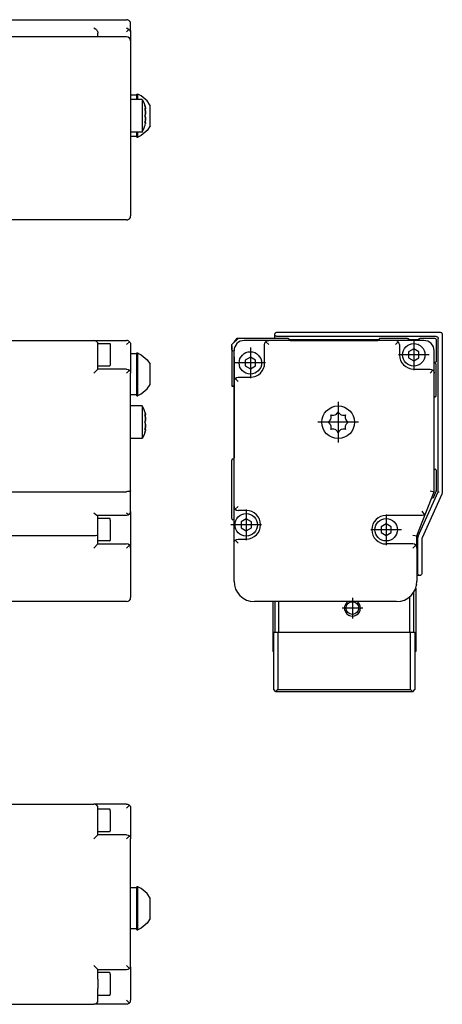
# Model space of a CAD drawing. Header units: inches. Extents: x -381 to 6045, y -418 to 176.
# Tile 26 of 26: x 5942 to 6045, y -169 to 71. Entities that reach past the tile are written whole.
import ezdxf

# ---------------------------------------------------------------- set-up
doc = ezdxf.new("R2010")
doc.units = ezdxf.units.IN
doc.linetypes.add('DOT_CENTER', pattern=[14, 12, -1, 0, -1])
doc.layers.add('1', color=7, linetype='Continuous')

# ---------------------------------------------------------------- blocks, each defined once
blk = doc.blocks.new('Modulo_der__22-ET___16', base_point=(3471.93, -70.93))
at = {"color": 7, "linetype": 'Continuous'}
for p, q in [((5938.83, -7.03), (5959.83, -7.03)), ((5959.83, -7.03), (5967.83, -7.03)), ((5968.04, -7.05), (5967.83, -7.03)), ((5968.21, -7.1), (5968.04, -7.05)), ((5968.23, -7.11), (5968.21, -7.1)), ((5968.42, -7.22), (5968.23, -7.11)), ((5968.53, -7.32), (5968.42, -7.22)), ((5960.83, -7.78), (5963.63, -7.78)), ((5960.83, -7.78), (5960.83, -8.03)), ((5960.83, -9.53), (5960.83, -8.03)), ((5960.83, -14.03), (5960.83, -9.53)), ((5963.63, -7.78), (5963.7, -7.79)), ((5963.7, -7.79), (5963.8, -7.88)), ((5963.8, -7.88), (5963.83, -8.17)), ((5963.83, -8.17), (5963.83, -13.08)), ((5967.83, -8.03), (5968.53, -7.32)), ((5968.53, -7.32), (5968.57, -7.36)), ((5968.57, -7.36), (5968.69, -7.53)), ((5968.69, -7.53), (5968.75, -7.65)), ((5968.75, -7.65), (5968.78, -7.72)), ((5968.78, -7.72), (5968.82, -7.92)), ((5968.82, -7.92), (5968.83, -8.03)), ((5968.83, -8.03), (5968.83, -10.53)), ((5970.33, -10.32), (5968.83, -10.32)), ((5968.83, -10.53), (5968.83, -15.03)), ((5970.33, -10.07), (5970.58, -10.07)), ((5970.33, -17.12), (5970.33, -10.07)), ((5970.58, -10.07), (5970.58, -10.15)), ((5970.58, -15.32), (5970.58, -10.07)), ((5970.58, -10.15), (5971.41, -10.54)), ((5971.41, -10.54), (5972.9, -11.77)), ((5972.9, -11.77), (5973.63, -12.86)), ((5960.83, -14.03), (5959.83, -15.03)), ((5963.63, -13.28), (5960.83, -13.28)), ((5967.83, -14.03), (5960.83, -14.03)), ((5963.63, -13.28), (5963.7, -13.27)), ((5963.7, -13.27), (5963.8, -13.18)), ((5963.8, -13.18), (5963.83, -13.08)), ((5967.83, -14.03), (5968.21, -14.1)), ((5968.53, -14.32), (5967.83, -15.03)), ((5968.21, -14.1), (5968.53, -14.32)), ((5968.53, -14.32), (5968.57, -14.36)), ((5968.57, -14.36), (5968.69, -14.53)), ((5973.63, -15.32), (5973.63, -12.86)), ((5968.69, -14.53), (5968.75, -14.65)), ((5968.75, -14.65), (5968.78, -14.72)), ((5968.78, -14.72), (5968.82, -14.92)), ((5968.82, -14.92), (5968.83, -15.03)), ((5968.83, -43.84), (5968.83, -15.03)), ((5970.58, -20.49), (5970.58, -15.32)), ((5973.63, -17.79), (5973.63, -15.32)), ((5970.33, -20.57), (5970.33, -17.12)), ((5971.41, -20.11), (5972.9, -18.87)), ((5972.9, -18.87), (5973.63, -17.79)), ((5970.33, -20.32), (5968.83, -20.32)), ((5970.33, -20.57), (5970.58, -20.57)), ((5970.58, -20.49), (5971.41, -20.11)), ((5970.58, -20.57), (5970.58, -20.49)), ((5971.66, -23.03), (5968.83, -23.03)), ((5971.66, -23.05), (5971.66, -23.03)), ((5971.66, -23.03), (5971.66, -23.05)), ((5972.04, -23.79), (5971.66, -23.05)), ((5971.66, -23.05), (5971.66, -27.03)), ((5972.28, -24.45), (5972.04, -23.79)), ((5972.33, -24.53), (5972.28, -24.45)), ((5972.33, -24.53), (5972.39, -24.75)), ((5972.33, -25.26), (5972.38, -25.31)), ((5972.4, -25.56), (5972.33, -25.26)), ((5972.34, -25.33), (5972.43, -25.33)), ((5972.34, -25.33), (5972.39, -25.51)), ((5972.38, -25.31), (5972.39, -25.31)), ((5972.39, -24.75), (5972.42, -24.84)), ((5972.39, -25.31), (5972.42, -25.33)), ((5972.39, -25.51), (5972.4, -25.55)), ((5972.46, -25.04), (5972.4, -24.78)), ((5972.4, -25.55), (5972.42, -25.64)), ((5972.42, -25.64), (5972.4, -25.56)), ((5972.42, -24.84), (5972.46, -25.01)), ((5972.42, -25.33), (5972.43, -25.33)), ((5972.42, -25.64), (5972.44, -25.77)), ((5972.44, -25.77), (5972.42, -25.64)), ((5972.43, -25.33), (5972.46, -25.31)), ((5972.44, -25.77), (5972.46, -25.89)), ((5972.46, -25.94), (5972.44, -25.77)), ((5972.46, -25.01), (5972.46, -25.04)), ((5972.47, -25.09), (5972.46, -25.04)), ((5972.46, -25.31), (5972.48, -25.14)), ((5972.47, -25.29), (5972.46, -25.31)), ((5972.46, -25.89), (5972.46, -25.91)), ((5972.46, -25.91), (5972.47, -26.03)), ((5972.47, -26.03), (5972.46, -25.94)), ((5972.48, -25.14), (5972.47, -25.09)), ((5972.47, -26.03), (5972.48, -26.23)), ((5972.48, -26.23), (5972.47, -26.03)), ((5972.48, -26.28), (5972.47, -26.51)), ((5972.47, -26.51), (5972.48, -26.3)), ((5972.48, -25.14), (5972.48, -25.21)), ((5972.48, -26.23), (5972.48, -26.25)), ((5972.48, -26.28), (5972.48, -26.23)), ((5972.48, -26.25), (5972.48, -26.28)), ((5972.48, -26.3), (5972.48, -26.28)), ((5971.66, -27.03), (5971.66, -31.03)), ((5972.4, -26.86), (5972.33, -27.03)), ((5972.33, -27.03), (5972.39, -26.89)), ((5972.33, -27.03), (5972.39, -27.17)), ((5972.4, -27.2), (5972.33, -27.03)), ((5972.33, -28.8), (5972.39, -28.54)), ((5972.38, -28.75), (5972.33, -28.8)), ((5972.4, -28.51), (5972.34, -28.73)), ((5972.34, -28.73), (5972.43, -28.73)), ((5972.4, -28.74), (5972.38, -28.75)), ((5972.39, -26.89), (5972.42, -26.81)), ((5972.39, -27.17), (5972.4, -27.2)), ((5972.39, -28.54), (5972.42, -28.42)), ((5972.42, -26.81), (5972.4, -26.86)), ((5972.4, -27.2), (5972.42, -27.25)), ((5972.42, -27.25), (5972.4, -27.2)), ((5972.42, -28.42), (5972.4, -28.5)), ((5972.4, -28.5), (5972.4, -28.51)), ((5972.43, -28.73), (5972.4, -28.74)), ((5972.42, -26.81), (5972.47, -26.51)), ((5972.46, -26.61), (5972.42, -26.81)), ((5972.42, -27.25), (5972.47, -27.55)), ((5972.46, -27.44), (5972.42, -27.25)), ((5972.44, -28.28), (5972.42, -28.42)), ((5972.42, -28.42), (5972.44, -28.28)), ((5972.46, -28.74), (5972.43, -28.73)), ((5972.43, -28.73), (5972.46, -28.74)), ((5972.46, -28.14), (5972.44, -28.28)), ((5972.44, -28.28), (5972.46, -28.17)), ((5972.47, -26.51), (5972.46, -26.58)), ((5972.46, -26.58), (5972.46, -26.61)), ((5972.46, -27.47), (5972.46, -27.44)), ((5972.47, -27.55), (5972.46, -27.47)), ((5972.47, -28.03), (5972.46, -28.12)), ((5972.46, -28.17), (5972.47, -28.03)), ((5972.46, -28.12), (5972.46, -28.14)), ((5972.48, -28.91), (5972.46, -28.74)), ((5972.47, -27.55), (5972.48, -27.76)), ((5972.48, -27.78), (5972.47, -27.55)), ((5972.48, -27.83), (5972.47, -28.03)), ((5972.47, -28.03), (5972.48, -27.83)), ((5972.47, -28.76), (5972.48, -28.84)), ((5972.47, -28.96), (5972.48, -28.91)), ((5972.48, -27.76), (5972.48, -27.78)), ((5972.48, -27.78), (5972.48, -27.83)), ((5972.48, -27.8), (5972.48, -27.78)), ((5972.48, -27.83), (5972.48, -27.8)), ((5971.66, -31.03), (5968.83, -31.03)), ((5972.04, -30.26), (5971.66, -31.01)), ((5972.28, -29.6), (5972.04, -30.26)), ((5972.33, -29.53), (5972.28, -29.6)), ((5972.33, -29.53), (5972.39, -29.31)), ((5972.39, -29.31), (5972.46, -29.04)), ((5972.42, -29.22), (5972.4, -29.27)), ((5972.4, -29.27), (5972.4, -29.29)), ((5972.46, -29.04), (5972.47, -28.96)), ((5972.47, -28.96), (5972.46, -29.02)), ((5938.83, -44.03), (5967.83, -44.03)), ((5968.04, -44.02), (5967.83, -44.03)), ((5968.21, -44.01), (5968.04, -44.02)), ((5968.23, -44.01), (5968.21, -44.01)), ((5968.42, -43.99), (5968.23, -44.01)), ((5968.53, -43.97), (5968.42, -43.99)), ((5968.57, -43.97), (5968.53, -43.97)), ((5968.69, -43.93), (5968.57, -43.97)), ((5968.75, -43.91), (5968.69, -43.93)), ((5968.78, -43.9), (5968.75, -43.91)), ((5968.82, -43.86), (5968.78, -43.9)), ((5968.83, -43.84), (5968.82, -43.86)), ((5968.83, -48.83), (5968.83, -43.84)), ((5959.83, -49.19), (5959.85, -49.21)), ((5959.85, -49.21), (5960.21, -49.52)), ((5960.21, -49.52), (5960.23, -49.53)), ((5960.23, -49.53), (5960.53, -49.74)), ((5960.53, -49.74), (5960.55, -49.75)), ((5960.55, -49.75), (5960.76, -49.83)), ((5967.83, -49.83), (5960.76, -49.83)), ((5960.83, -54.64), (5960.83, -49.83)), ((5963.63, -50.58), (5960.83, -50.58)), ((5963.7, -50.59), (5963.63, -50.58)), ((5963.8, -50.68), (5963.7, -50.59)), ((5967.83, -49.19), (5967.85, -49.21)), ((5968.21, -49.75), (5967.83, -49.83)), ((5967.85, -49.21), (5968.21, -49.52)), ((5968.21, -49.52), (5968.23, -49.53)), ((5968.39, -49.65), (5968.21, -49.75)), ((5968.23, -49.53), (5968.39, -49.65)), ((5968.39, -49.65), (5968.53, -49.53)), ((5968.53, -49.53), (5968.75, -49.21)), ((5968.75, -49.21), (5968.83, -48.83)), ((5968.83, -48.9), (5968.81, -49)), ((5968.83, -48.9), (5968.83, -57.83)), ((5963.83, -50.97), (5963.8, -50.68)), ((5963.83, -50.97), (5963.83, -55.88)), ((5959.83, -54.83), (5938.83, -54.83)), ((5960.21, -54.81), (5959.83, -54.83)), ((5960.53, -54.77), (5960.21, -54.81)), ((5960.75, -54.71), (5960.53, -54.77)), ((5960.83, -54.64), (5960.75, -54.71)), ((5960.83, -56.83), (5960.83, -54.64)), ((5960.83, -56.83), (5959.83, -57.83)), ((5963.63, -56.08), (5960.83, -56.08)), ((5960.83, -56.83), (5967.83, -56.83)), ((5963.63, -56.08), (5963.7, -56.07)), ((5963.7, -56.07), (5963.8, -55.98)), ((5963.8, -55.98), (5963.83, -55.88)), ((5968.21, -56.9), (5967.83, -56.83)), ((5967.83, -57.83), (5968.53, -57.12)), ((5968.53, -57.12), (5968.21, -56.9)), ((5968.75, -57.45), (5968.53, -57.12)), ((5968.83, -57.83), (5968.75, -57.45)), ((5968.83, -57.83), (5968.83, -65.93)), ((5968.83, -65.93), (5968.83, -69.93)), ((5967.83, -70.93), (5917.43, -70.93))]:
    blk.add_line(p, q, dxfattribs=at)
for centre, start, end in [((5959.83, -8.03), 0, 90), ((5967.83, -69.93), 270, 0)]:
    blk.add_arc(centre, 1, start, end, dxfattribs=at)
blk = doc.blocks.new('L-50__19', base_point=(624.37, -92.97))
blk.add_blockref('Modulo_der__22-ET___16', (3471.93, -70.93))
blk = doc.blocks.new('Alzado2', base_point=(2899, -49))
blk.add_blockref('L-50__19', (624.37, -92.97))
blk = doc.blocks.new('Modulo_der__22-ET___27', base_point=(3471.93, 21.97))
at = {"color": 7, "linetype": 'Continuous'}
for p, q in [((5938.83, 71.48), (5967.83, 71.48)), ((5968.04, 71.46), (5967.83, 71.48)), ((5968.21, 71.4), (5968.04, 71.46)), ((5968.23, 71.39), (5968.21, 71.4)), ((5968.42, 71.29), (5968.23, 71.39)), ((5968.53, 71.19), (5968.42, 71.29)), ((5968.57, 71.15), (5968.53, 71.19)), ((5968.69, 70.98), (5968.57, 71.15)), ((5968.75, 70.86), (5968.69, 70.98)), ((5968.78, 70.79), (5968.75, 70.86)), ((5968.82, 70.58), (5968.78, 70.79)), ((5968.83, 70.48), (5968.82, 70.58)), ((5968.83, 68.54), (5968.83, 70.48)), ((5959.83, 69.47), (5959.85, 69.46)), ((5959.85, 69.46), (5960.21, 69.26)), ((5960.21, 69.26), (5960.23, 69.25)), ((5960.23, 69.25), (5960.53, 68.94)), ((5960.53, 68.94), (5960.55, 68.92)), ((5960.55, 68.92), (5960.75, 68.56)), ((5960.75, 68.56), (5960.76, 68.54)), ((5960.76, 68.54), (5960.83, 68.15)), ((5960.83, 67.28), (5960.83, 68.15)), ((5967.83, 69.47), (5967.85, 69.46)), ((5968.39, 69.11), (5967.83, 68.54)), ((5967.85, 69.46), (5968.21, 69.26)), ((5968.21, 69.26), (5968.23, 69.25)), ((5968.23, 69.25), (5968.39, 69.11)), ((5968.39, 69.11), (5968.53, 69.02)), ((5968.53, 69.02), (5968.75, 68.8)), ((5968.75, 68.8), (5968.83, 68.54)), ((5968.83, 68.54), (5968.83, 66.28)), ((5967.83, 67.28), (5917.43, 67.28)), ((5968.83, 66.28), (5968.83, 62.28)), ((5968.83, 62.28), (5968.83, 27.48)), ((5970.33, 53.23), (5970.58, 53.23)), ((5970.33, 52.01), (5970.33, 53.23)), ((5971.41, 52.84), (5970.58, 53.23)), ((5970.58, 52.01), (5970.58, 53.23)), ((5970.33, 52.98), (5968.83, 52.98)), ((5971.66, 51.98), (5968.83, 51.98)), ((5970.33, 51.98), (5970.33, 52.01)), ((5970.58, 51.98), (5970.58, 52.01)), ((5972.9, 51.59), (5971.41, 52.84)), ((5971.66, 51.98), (5972.04, 51.23)), ((5971.66, 51.98), (5971.66, 49.22)), ((5972.04, 51.23), (5972.33, 50.48)), ((5973.63, 50.48), (5972.9, 51.59)), ((5971.66, 49.22), (5971.66, 43.98)), ((5972.4, 50.23), (5972.33, 50.48)), ((5972.33, 50.48), (5972.39, 50.26)), ((5972.33, 49.75), (5972.39, 49.69)), ((5972.38, 49.55), (5972.33, 49.75)), ((5972.35, 49.68), (5972.43, 49.68)), ((5972.35, 49.68), (5972.38, 49.55)), ((5972.38, 49.55), (5972.39, 49.5)), ((5972.4, 49.45), (5972.38, 49.55)), ((5972.39, 50.26), (5972.4, 50.24)), ((5972.39, 49.69), (5972.42, 49.68)), ((5972.39, 49.5), (5972.4, 49.48)), ((5972.39, 48.12), (5972.46, 48.39)), ((5972.42, 50.17), (5972.4, 50.23)), ((5972.4, 49.48), (5972.42, 49.37)), ((5972.42, 49.37), (5972.4, 49.45)), ((5972.42, 48.21), (5972.4, 48.15)), ((5972.46, 49.99), (5972.42, 50.17)), ((5972.42, 50.17), (5972.46, 49.99)), ((5972.42, 49.68), (5972.43, 49.68)), ((5972.42, 49.37), (5972.46, 49.12)), ((5972.46, 49.07), (5972.42, 49.37)), ((5972.46, 48.41), (5972.42, 48.21)), ((5972.43, 49.68), (5972.44, 49.68)), ((5972.44, 49.68), (5972.43, 49.68)), ((5972.44, 49.68), (5972.46, 49.7)), ((5972.46, 49.97), (5972.46, 49.99)), ((5972.47, 49.92), (5972.46, 49.97)), ((5972.46, 49.7), (5972.47, 49.72)), ((5972.47, 49.72), (5972.46, 49.7)), ((5972.46, 49.12), (5972.46, 49.09)), ((5972.46, 49.09), (5972.47, 48.98)), ((5972.48, 48.73), (5972.46, 49.07)), ((5972.47, 48.5), (5972.46, 48.42)), ((5972.46, 48.39), (5972.47, 48.5)), ((5972.46, 48.42), (5972.46, 48.41)), ((5972.48, 49.78), (5972.47, 49.92)), ((5972.47, 49.92), (5972.48, 49.8)), ((5972.47, 49.72), (5972.48, 49.78)), ((5972.47, 48.98), (5972.48, 48.75)), ((5972.48, 48.59), (5972.47, 48.5)), ((5972.47, 48.5), (5972.48, 48.59)), ((5972.48, 48.75), (5972.48, 48.73)), ((5972.48, 48.73), (5972.48, 48.59)), ((5972.48, 48.71), (5972.48, 48.73)), ((5972.48, 48.59), (5972.48, 48.71)), ((5973.63, 47.55), (5973.63, 50.48)), ((5972.4, 48.15), (5972.33, 47.98)), ((5972.33, 47.98), (5972.39, 48.12)), ((5972.4, 47.82), (5972.33, 47.98)), ((5972.33, 47.98), (5972.39, 47.84)), ((5972.33, 46.21), (5972.38, 46.41)), ((5972.4, 46.27), (5972.33, 46.21)), ((5972.38, 46.41), (5972.35, 46.28)), ((5972.35, 46.28), (5972.43, 46.28)), ((5972.4, 46.48), (5972.38, 46.41)), ((5972.38, 46.41), (5972.39, 46.47)), ((5972.39, 47.84), (5972.4, 47.82)), ((5972.39, 46.47), (5972.42, 46.59)), ((5972.39, 45.7), (5972.42, 45.79)), ((5972.46, 47.54), (5972.4, 47.82)), ((5972.4, 47.82), (5972.42, 47.76)), ((5972.42, 46.59), (5972.4, 46.51)), ((5972.4, 46.51), (5972.4, 46.48)), ((5972.42, 46.28), (5972.4, 46.27)), ((5972.42, 45.79), (5972.4, 45.73)), ((5972.42, 47.76), (5972.46, 47.57)), ((5972.46, 46.87), (5972.42, 46.59)), ((5972.42, 46.59), (5972.46, 46.84)), ((5972.43, 46.28), (5972.42, 46.28)), ((5972.42, 45.79), (5972.47, 46.04)), ((5972.44, 46.28), (5972.43, 46.28)), ((5972.43, 46.28), (5972.44, 46.28)), ((5972.46, 46.27), (5972.44, 46.28)), ((5972.44, 46.28), (5972.46, 46.27)), ((5972.46, 47.57), (5972.46, 47.55)), ((5972.46, 47.55), (5972.47, 47.46)), ((5972.47, 47.46), (5972.46, 47.54)), ((5972.48, 47.23), (5972.46, 46.89)), ((5972.46, 46.84), (5972.48, 47.21)), ((5972.46, 46.89), (5972.46, 46.87)), ((5972.47, 46.24), (5972.46, 46.27)), ((5972.47, 46.04), (5972.46, 45.99)), ((5972.46, 45.99), (5972.46, 45.97)), ((5972.48, 47.37), (5972.47, 47.46)), ((5972.47, 47.46), (5972.48, 47.37)), ((5972.48, 46.18), (5972.47, 46.24)), ((5972.47, 46.04), (5972.48, 46.18)), ((5972.48, 47.23), (5972.48, 47.37)), ((5972.48, 47.37), (5972.48, 47.25)), ((5972.48, 47.25), (5972.48, 47.23)), ((5972.48, 47.21), (5972.48, 47.23)), ((5972.48, 46.18), (5972.48, 46.16)), ((5973.63, 45.48), (5973.63, 47.55)), ((5971.66, 43.98), (5968.83, 43.98)), ((5970.33, 43.96), (5970.33, 43.98)), ((5970.33, 42.73), (5970.33, 43.96)), ((5970.58, 43.96), (5970.58, 43.98)), ((5970.58, 42.73), (5970.58, 43.96)), ((5972.9, 44.38), (5971.41, 43.13)), ((5971.66, 43.98), (5972.04, 44.73)), ((5972.04, 44.73), (5972.33, 45.48)), ((5972.33, 45.48), (5972.39, 45.7)), ((5972.4, 45.73), (5972.4, 45.72)), ((5973.63, 45.48), (5972.9, 44.38)), ((5968.83, 42.98), (5970.33, 42.98)), ((5970.33, 42.73), (5970.58, 42.73)), ((5971.41, 43.13), (5970.58, 42.73)), ((5968.83, 27.48), (5968.83, 23.48)), ((5967.83, 22.48), (5917.43, 22.48)), ((5967.83, 22.48), (5968.04, 22.5)), ((5968.04, 22.5), (5968.15, 22.54)), ((5968.18, 22.55), (5968.21, 22.56)), ((5968.21, 22.56), (5968.23, 22.57)), ((5968.23, 22.57), (5968.42, 22.67)), ((5968.42, 22.67), (5968.46, 22.71)), ((5968.48, 22.73), (5968.53, 22.77)), ((5968.53, 22.77), (5968.57, 22.81)), ((5968.57, 22.81), (5968.69, 22.98)), ((5968.69, 22.98), (5968.75, 23.1)), ((5968.75, 23.1), (5968.78, 23.17)), ((5968.78, 23.17), (5968.8, 23.27)), ((5968.82, 23.38), (5968.83, 23.48)), ((5968.82, 23.35), (5968.82, 23.38))]:
    blk.add_line(p, q, dxfattribs=at)
for centre, start, end in [((5967.83, 66.28), 0, 90), ((5967.83, 23.48), 270, 0)]:
    blk.add_arc(centre, 1, start, end, dxfattribs=at)
blk = doc.blocks.new('L-50__30', base_point=(624.37, 21.97))
blk.add_blockref('Modulo_der__22-ET___27', (3471.93, 21.97))
blk = doc.blocks.new('Inferior2', base_point=(2899, 47.73))
blk.add_blockref('L-50__30', (624.37, 21.97))
blk = doc.blocks.new('Modulo_izq__L-KT___31', base_point=(5993.63, -70.93))
at = {"color": 7, "linetype": 'Continuous'}
for p, q in [((5993.63, -8.03), (5995.13, -6.53)), ((5994.63, -6.78), (5994.93, -6.48)), ((5994.63, -7.03), (5994.63, -6.78)), ((5994.63, -6.78), (5994.87, -6.78)), ((5994.93, -6.48), (6002.33, -6.48)), ((6007.38, -6.53), (5995.13, -6.53)), ((6002.63, -7.03), (5996.63, -7.03)), ((6001.93, -7.32), (6002.05, -7.22)), ((6002.05, -7.22), (6002.23, -7.11)), ((6002.23, -7.11), (6002.25, -7.1)), ((6002.25, -7.1), (6002.43, -7.05)), ((6002.38, -6.53), (6002.33, -6.48)), ((6002.43, -7.05), (6002.63, -7.03)), ((6033.63, -7.03), (6002.63, -7.03)), ((6004.13, -5.53), (6004.15, -5.38)), ((6004.13, -6.53), (6004.13, -5.53)), ((6004.15, -5.67), (6004.13, -5.53)), ((6004.15, -5.38), (6004.17, -5.33)), ((6004.21, -5.8), (6004.15, -5.67)), ((6004.17, -5.33), (6004.21, -5.25)), ((6004.21, -5.25), (6004.35, -5.11)), ((6004.35, -5.94), (6004.21, -5.8)), ((6004.35, -5.11), (6004.44, -5.06)), ((6004.49, -6), (6004.35, -5.94)), ((6004.44, -5.06), (6004.49, -5.05)), ((6004.49, -5.05), (6004.63, -5.03)), ((6004.63, -6.03), (6004.49, -6)), ((6004.63, -5.03), (6044.63, -5.03)), ((6043.63, -6.03), (6004.63, -6.03)), ((6007.47, -6.54), (6007.48, -6.55)), ((6007.61, -6.67), (6007.61, -6.69)), ((6029.62, -6.83), (6007.64, -6.83)), ((6007.88, -7.03), (6029.38, -7.03)), ((6029.65, -6.69), (6029.65, -6.67)), ((6029.78, -6.55), (6029.79, -6.54)), ((6036.63, -6.53), (6029.88, -6.53)), ((6033.84, -7.05), (6033.63, -7.03)), ((6040.63, -7.03), (6033.63, -7.03)), ((6034.02, -7.1), (6033.84, -7.05)), ((6034.04, -7.11), (6034.02, -7.1)), ((6034.22, -7.22), (6034.04, -7.11)), ((6034.34, -7.32), (6034.22, -7.22)), ((6036.63, -6.53), (6036.64, -6.53)), ((6036.64, -6.53), (6036.66, -6.53)), ((6036.66, -6.53), (6036.67, -6.53)), ((6036.67, -6.53), (6036.68, -6.53)), ((6036.68, -6.53), (6036.72, -6.54)), ((6036.72, -6.54), (6036.73, -6.55)), ((6036.73, -6.55), (6036.74, -6.55)), ((6036.74, -6.55), (6036.76, -6.56)), ((6036.76, -6.56), (6036.78, -6.57)), ((6036.78, -6.57), (6036.79, -6.58)), ((6036.79, -6.58), (6036.82, -6.61)), ((6036.82, -6.61), (6036.85, -6.65)), ((6036.85, -6.65), (6036.85, -6.66)), ((6036.85, -6.66), (6036.86, -6.67)), ((6036.86, -6.67), (6036.86, -6.69)), ((6036.86, -6.69), (6036.87, -6.72)), ((6036.87, -6.72), (6036.88, -6.74)), ((6036.88, -6.74), (6036.88, -6.75)), ((6036.88, -6.75), (6036.88, -6.76)), ((6036.88, -6.76), (6036.88, -6.78)), ((6036.88, -6.78), (6036.88, -7.03)), ((6036.95, -6.83), (6036.88, -6.83)), ((6039.34, -6.83), (6036.95, -6.83)), ((6039.38, -6.83), (6039.34, -6.83)), ((6039.38, -6.76), (6039.39, -6.72)), ((6039.38, -6.78), (6039.38, -6.76)), ((6039.38, -7.03), (6039.38, -6.78)), ((6039.39, -6.7), (6039.4, -6.69)), ((6039.39, -6.72), (6039.39, -6.7)), ((6039.4, -6.67), (6039.41, -6.66)), ((6039.4, -6.69), (6039.4, -6.67)), ((6039.41, -6.66), (6039.43, -6.63)), ((6039.43, -6.63), (6039.44, -6.62)), ((6039.44, -6.62), (6039.48, -6.57)), ((6039.48, -6.57), (6039.5, -6.57)), ((6039.5, -6.57), (6039.51, -6.56)), ((6039.51, -6.56), (6039.52, -6.55)), ((6039.52, -6.55), (6039.53, -6.55)), ((6039.53, -6.55), (6039.54, -6.54)), ((6039.54, -6.54), (6039.57, -6.53)), ((6039.57, -6.53), (6039.58, -6.53)), ((6039.58, -6.53), (6039.59, -6.53)), ((6039.59, -6.53), (6039.6, -6.53)), ((6039.6, -6.53), (6039.62, -6.53)), ((6039.62, -6.53), (6039.63, -6.53)), ((6043.38, -6.53), (6039.63, -6.53)), ((6043.63, -6.03), (6043.78, -6.05)), ((6043.63, -6.78), (6043.63, -12.23)), ((6043.78, -6.05), (6043.91, -6.11)), ((6043.91, -6.11), (6044.05, -6.25)), ((6044.05, -6.25), (6044.11, -6.38)), ((6044.11, -6.38), (6044.13, -6.53)), ((6044.13, -44.04), (6044.13, -6.53)), ((6044.63, -5.03), (6044.78, -5.05)), ((6044.78, -5.05), (6044.91, -5.11)), ((6044.91, -5.11), (6045.05, -5.25)), ((6045.05, -5.25), (6045.11, -5.38)), ((6045.11, -5.38), (6045.13, -5.53)), ((6045.13, -5.53), (6045.13, -44.21)), ((5993.63, -9.28), (5993.63, -8.03)), ((5993.63, -9.28), (5993.63, -18.23)), ((5994.13, -17.03), (5994.13, -9.53)), ((6001.63, -8.03), (6001.71, -7.65)), ((6001.63, -12.53), (6001.63, -8.03)), ((6001.71, -7.65), (6001.93, -7.32)), ((6001.93, -7.32), (6002.63, -8.03)), ((6034.34, -7.32), (6033.63, -8.03)), ((6034.56, -7.65), (6034.34, -7.32)), ((6034.63, -8.03), (6034.56, -7.65)), ((6034.63, -8.03), (6034.63, -10.53)), ((6038.13, -9.08), (6036.88, -9.81)), ((6037.02, -8.03), (6036.99, -8.03)), ((6039.38, -9.81), (6038.13, -9.08)), ((6039.28, -8.03), (6039.25, -8.03)), ((6043.13, -15.03), (6043.13, -9.53)), ((5994.13, -11.03), (5994.13, -9.78)), ((5994.13, -11.05), (5994.13, -11.03)), ((5994.13, -11.03), (5994.13, -14.03)), ((5998.13, -11.08), (5996.88, -11.81)), ((5996.88, -11.81), (5996.88, -13.25)), ((5999.38, -11.81), (5998.13, -11.08)), ((5999.38, -13.25), (5999.38, -11.81)), ((6036.88, -9.81), (6036.88, -11.25)), ((6036.88, -11.25), (6038.13, -11.97)), ((6038.13, -11.97), (6039.38, -11.25)), ((6039.38, -11.25), (6039.38, -9.81)), ((5994.13, -14.03), (5994.13, -14.01)), ((5994.13, -14.03), (5994.13, -18.23)), ((5994.13, -14.03), (5994.13, -35.78)), ((5996.88, -13.25), (5998.13, -13.97)), ((5998.13, -13.97), (5999.38, -13.25)), ((6038.13, -14.03), (6042.13, -14.03)), ((6042.13, -14.03), (6042.52, -14.1)), ((6042.84, -14.32), (6042.13, -15.03)), ((6042.52, -14.1), (6042.84, -14.32)), ((6042.84, -14.32), (6042.94, -14.44)), ((6042.94, -14.44), (6043.05, -14.62)), ((6043.63, -12.23), (6043.33, -12.53)), ((6043.33, -12.53), (6043.63, -12.83)), ((6043.63, -20.53), (6043.63, -12.83)), ((5994.13, -17.03), (5994.16, -16.82)), ((5994.16, -16.82), (5994.21, -16.65)), ((5994.21, -16.65), (5994.22, -16.62)), ((5994.22, -16.62), (5994.32, -16.44)), ((5994.32, -16.44), (5994.43, -16.32)), ((5994.43, -16.32), (5994.75, -16.1)), ((5994.43, -16.32), (5995.13, -17.03)), ((5994.75, -16.1), (5995.13, -16.03)), ((5995.13, -16.03), (5998.13, -16.03)), ((6043.05, -14.62), (6043.06, -14.65)), ((6043.06, -14.65), (6043.11, -14.82)), ((6043.11, -14.82), (6043.13, -15.03)), ((6043.13, -44.03), (6043.13, -15.03)), ((5993.63, -18.23), (5994.13, -18.23)), ((5994.13, -47.63), (5994.13, -17.03)), ((5994.13, -35.79), (5994.13, -18.23)), ((6043.14, -20.97), (6043.13, -20.98)), ((6017.7, -26.51), (6017.81, -26.3)), ((6017.81, -26.3), (6017.82, -26.28)), ((6017.82, -26.28), (6017.84, -26.23)), ((6017.84, -26.23), (6017.9, -26.03)), ((6017.93, -25.56), (6017.87, -25.26)), ((6017.87, -25.26), (6018.06, -25.31)), ((6017.9, -26.03), (6017.91, -25.94)), ((6017.91, -25.94), (6017.93, -25.77)), ((6017.93, -25.64), (6017.93, -25.56)), ((6017.93, -25.77), (6017.93, -25.64)), ((6018.06, -25.31), (6018.12, -25.31)), ((6018.12, -25.31), (6018.24, -25.33)), ((6018.24, -25.33), (6018.49, -25.31)), ((6018.49, -25.31), (6018.86, -25.22)), ((6018.86, -25.22), (6018.88, -25.21)), ((6018.88, -25.21), (6019.02, -25.14)), ((6019.02, -25.14), (6019.11, -25.09)), ((6019.11, -25.09), (6019.19, -25.04)), ((6019.19, -25.04), (6019.41, -24.85)), ((6019.41, -24.85), (6019.46, -24.78)), ((6019.46, -24.78), (6019.63, -24.53)), ((6019.63, -24.53), (6019.77, -24.75)), ((6019.77, -24.75), (6019.85, -24.84)), ((6019.85, -24.84), (6020.04, -25.01)), ((6020.04, -25.01), (6020.15, -25.09)), ((6020.15, -25.09), (6020.24, -25.14)), ((6020.24, -25.14), (6020.36, -25.2)), ((6020.36, -25.2), (6020.39, -25.21)), ((6020.39, -25.21), (6020.73, -25.31)), ((6020.73, -25.31), (6021.02, -25.33)), ((6021.02, -25.33), (6021.1, -25.32)), ((6021.1, -25.32), (6021.21, -25.31)), ((6021.21, -25.31), (6021.4, -25.26)), ((6021.35, -25.51), (6021.34, -25.64)), ((6021.34, -25.64), (6021.34, -25.77)), ((6021.34, -25.77), (6021.35, -25.89)), ((6021.4, -25.26), (6021.35, -25.51)), ((6021.35, -25.89), (6021.37, -26.03)), ((6021.37, -26.03), (6021.43, -26.23)), ((6021.43, -26.23), (6021.44, -26.25)), ((6021.44, -26.25), (6021.45, -26.28)), ((6021.45, -26.28), (6021.57, -26.51)), ((6017.13, -27.03), (6017.35, -26.89)), ((6017.39, -27.2), (6017.13, -27.03)), ((6017.35, -26.89), (6017.45, -26.81)), ((6017.45, -27.25), (6017.39, -27.2)), ((6017.45, -26.81), (6017.62, -26.62)), ((6017.62, -27.44), (6017.45, -27.25)), ((6017.62, -26.62), (6017.7, -26.51)), ((6017.65, -27.47), (6017.62, -27.44)), ((6017.7, -27.55), (6017.65, -27.47)), ((6017.82, -27.78), (6017.7, -27.55)), ((6017.83, -27.8), (6017.82, -27.78)), ((6017.84, -27.83), (6017.83, -27.8)), ((6017.9, -28.03), (6017.84, -27.83)), ((6017.87, -28.8), (6017.92, -28.54)), ((6018.06, -28.75), (6017.87, -28.8)), ((6017.92, -28.17), (6017.9, -28.03)), ((6017.93, -28.28), (6017.92, -28.17)), ((6017.92, -28.54), (6017.93, -28.42)), ((6017.93, -28.42), (6017.93, -28.28)), ((6018.17, -28.74), (6018.06, -28.75)), ((6018.24, -28.73), (6018.17, -28.74)), ((6018.54, -28.75), (6018.24, -28.73)), ((6018.88, -28.84), (6018.54, -28.75)), ((6018.9, -28.85), (6018.88, -28.84)), ((6019.02, -28.91), (6018.9, -28.85)), ((6019.11, -28.96), (6019.02, -28.91)), ((6020.24, -28.91), (6020.15, -28.96)), ((6020.39, -28.84), (6020.24, -28.91)), ((6020.41, -28.83), (6020.39, -28.84)), ((6020.77, -28.74), (6020.41, -28.83)), ((6021.02, -28.73), (6020.77, -28.74)), ((6021.15, -28.74), (6021.02, -28.73)), ((6021.21, -28.75), (6021.15, -28.74)), ((6021.4, -28.8), (6021.21, -28.75)), ((6021.35, -28.12), (6021.34, -28.28)), ((6021.34, -28.28), (6021.34, -28.42)), ((6021.34, -28.42), (6021.34, -28.5)), ((6021.34, -28.5), (6021.4, -28.8)), ((6021.37, -28.03), (6021.35, -28.12)), ((6021.43, -27.83), (6021.37, -28.03)), ((6021.45, -27.78), (6021.43, -27.83)), ((6021.46, -27.76), (6021.45, -27.78)), ((6021.57, -27.55), (6021.46, -27.76)), ((6021.57, -26.51), (6021.62, -26.58)), ((6021.65, -27.43), (6021.57, -27.55)), ((6021.62, -26.58), (6021.64, -26.61)), ((6021.64, -26.61), (6021.82, -26.81)), ((6021.82, -27.25), (6021.65, -27.43)), ((6021.82, -26.81), (6021.88, -26.86)), ((6021.92, -27.17), (6021.82, -27.25)), ((6021.88, -26.86), (6022.13, -27.03)), ((6022.13, -27.03), (6021.92, -27.17)), ((6019.23, -29.04), (6019.11, -28.96)), ((6019.41, -29.22), (6019.23, -29.04)), ((6019.49, -29.31), (6019.41, -29.22)), ((6019.63, -29.53), (6019.49, -29.31)), ((6019.8, -29.27), (6019.63, -29.53)), ((6019.86, -29.21), (6019.8, -29.27)), ((6020.08, -29.02), (6019.86, -29.21)), ((6020.15, -28.96), (6020.08, -29.02)), ((5993.63, -50.63), (5993.63, -36.28)), ((6043.13, -38.53), (6043.38, -38.53)), ((6043.63, -38.78), (6043.63, -43.73)), ((6039.13, -55.11), (6044.13, -44.04)), ((6045.04, -44.62), (6040.22, -55.3)), ((6041.13, -49.19), (6043.13, -44.03)), ((6042.13, -43.84), (6043.13, -44.03)), ((6043.61, -43.82), (6043.01, -45.37)), ((6044.13, -44.04), (6044.38, -44.1)), ((6045.05, -44.59), (6045.04, -44.62)), ((6045.11, -44.42), (6045.05, -44.59)), ((6045.13, -44.21), (6045.11, -44.42)), ((5994.13, -47.63), (5994.16, -47.84)), ((5994.13, -56.63), (5994.13, -47.63)), ((5994.16, -47.84), (5994.21, -48.01)), ((5994.21, -48.01), (5994.22, -48.04)), ((5994.22, -48.04), (5994.32, -48.22)), ((5994.43, -48.34), (5995.13, -47.63)), ((5994.32, -48.22), (5994.43, -48.34)), ((5994.43, -48.34), (5994.75, -48.55)), ((5994.75, -48.55), (5995.13, -48.63)), ((5997.13, -48.63), (5995.13, -48.63)), ((5995.13, -50.27), (5995.13, -50.24)), ((6040.19, -49.83), (6031.38, -49.83)), ((6038.93, -54.83), (6041.13, -49.19)), ((6040.76, -49.65), (6040.19, -48.83)), ((6040.58, -49.75), (6040.19, -49.83)), ((6040.76, -49.65), (6040.58, -49.75)), ((6040.9, -49.53), (6040.76, -49.65)), ((6040.92, -49.52), (6040.9, -49.53)), ((6041.12, -49.21), (6040.92, -49.52)), ((6041.13, -49.19), (6041.12, -49.21)), ((5994.13, -50.88), (5993.88, -50.88)), ((5994.13, -53.63), (5994.13, -50.88)), ((5997.13, -50.69), (5995.88, -51.41)), ((5995.88, -51.41), (5995.88, -52.85)), ((5995.88, -52.85), (5997.13, -53.57)), ((5998.38, -51.41), (5997.13, -50.69)), ((5997.13, -53.57), (5998.38, -52.85)), ((5998.38, -52.85), (5998.38, -51.41)), ((6031.38, -51.88), (6030.13, -52.61)), ((6030.13, -52.61), (6030.13, -54.05)), ((6032.63, -52.61), (6031.38, -51.88)), ((6032.63, -54.05), (6032.63, -52.61)), ((5994.13, -53.98), (5994.13, -53.63)), ((5994.13, -56.03), (5994.13, -53.63)), ((5995.13, -54.02), (5995.13, -53.99)), ((6030.13, -54.05), (6031.38, -54.77)), ((6031.38, -54.77), (6032.63, -54.05)), ((6037.93, -54.64), (6038.93, -54.83)), ((6038.93, -57.83), (6038.93, -54.83)), ((6039.13, -64.03), (6039.13, -55.11)), ((6039.38, -55.17), (6039.13, -55.11)), ((6040.21, -55.33), (6040.15, -55.5)), ((6040.22, -55.3), (6040.21, -55.33)), ((5994.1, -56.03), (5994.1, -58.01)), ((5994.13, -56.03), (5994.1, -56.03)), ((5994.13, -56.63), (5994.19, -56.29)), ((5994.13, -65.93), (5994.13, -56.63)), ((5994.19, -56.29), (5994.21, -56.25)), ((5994.21, -56.25), (5994.37, -55.99)), ((5994.37, -55.99), (5994.43, -55.92)), ((5994.43, -55.92), (5994.75, -55.71)), ((5994.43, -55.92), (5995.13, -56.63)), ((5994.75, -55.71), (5995.13, -55.63)), ((5995.13, -55.63), (5997.13, -55.63)), ((6037.93, -56.83), (6031.38, -56.83)), ((6038.32, -56.9), (6037.93, -56.83)), ((6037.93, -57.83), (6038.64, -57.12)), ((6038.64, -57.12), (6038.32, -56.9)), ((6038.86, -57.45), (6038.64, -57.12)), ((6038.93, -57.83), (6038.86, -57.45)), ((6038.93, -57.83), (6038.93, -65.93)), ((6040.15, -55.5), (6040.13, -55.71)), ((6040.13, -55.71), (6040.13, -64.03)), ((5994.13, -58.01), (5994.1, -58.01)), ((6039.63, -64.53), (6038.93, -64.53)), ((6039.15, -64.17), (6039.13, -64.03)), ((6039.21, -64.3), (6039.15, -64.17)), ((6039.35, -64.44), (6039.21, -64.3)), ((6039.49, -64.5), (6039.35, -64.44)), ((6039.63, -64.53), (6039.49, -64.5)), ((6039.78, -64.5), (6039.63, -64.53)), ((6039.91, -64.44), (6039.78, -64.5)), ((6040.05, -64.3), (6039.91, -64.44)), ((6040.11, -64.17), (6040.05, -64.3)), ((6040.13, -64.03), (6040.11, -64.17)), ((6033.93, -70.93), (5999.13, -70.93))]:
    blk.add_line(p, q, dxfattribs=at)
for centre, radius in [((6038.13, -10.53), 2.75), ((5998.13, -12.53), 2.75), ((6019.63, -27.03), 4), ((5997.13, -52.13), 2.75), ((6031.38, -53.33), 2.75)]:
    blk.add_circle(centre, radius, dxfattribs=at)
for centre, radius, start, end in [((5994.63, -7.53), 0.5, 90, 180), ((5996.63, -9.53), 2.5, 90, 180), ((6007.38, -6.78), 0.25, 0, 90), ((6007.38, -6.78), 0.25, 69.001, 90.001), ((6007.38, -6.78), 0.25, 24.0004, 66), ((6007.38, -6.78), 0.25, 359.9995, 20.9999), ((6007.88, -6.78), 0.25, 180, 270), ((6029.38, -6.78), 0.25, 270, 0), ((6029.88, -6.78), 0.25, 90, 180), ((6029.88, -6.78), 0.25, 158.9993, 179.9998), ((6029.88, -6.78), 0.25, 114.0002, 155.9998), ((6029.88, -6.78), 0.25, 89.9993, 110.999), ((6036.63, -6.78), 0.25, 0, 90), ((6039.63, -6.78), 0.25, 90, 180), ((6040.63, -9.53), 2.5, 0, 90), ((6043.38, -6.78), 0.25, 0, 90), ((5993.88, -9.28), 0.25, 180.0001, 270), ((5993.88, -9.78), 0.25, 0, 90), ((6038.13, -10.53), 3.5, 180, 270), ((5998.13, -12.53), 3.5, 270, 0), ((6043.38, -21.03), 0.25, 89.9999, 168.0002), ((6043.38, -20.53), 0.25, 270.0001, 0.0001), ((5993.88, -36.28), 0.25, 90, 180), ((5993.88, -35.77), 0.252, 269.593, 359.5958), ((6043.38, -38.78), 0.25, 0, 90), ((6042.59, -45.74), 0.25, 68.3115, 95.9995), ((6042.78, -45.28), 0.25, 248.3115, 338.6933), ((6043.38, -43.73), 0.25, 338.6933, 0), ((5997.13, -52.13), 3.5, 270, 90), ((6031.38, -53.33), 3.5, 90, 270), ((5993.88, -50.63), 0.25, 180, 270), ((5994.38, -53.63), 0.25, 171.0011, 180.0011), ((5999.13, -65.93), 5, 180, 270), ((6033.93, -65.93), 5, 270, 0)]:
    blk.add_arc(centre, radius, start, end, dxfattribs=at)
at = {"layer": '1', "color": 2, "linetype": 'DOT_CENTER'}
for p, q in [((6038.13, -6.78), (6038.13, -14.28)), ((5998.13, -8.78), (5998.13, -16.28)), ((6041.88, -10.53), (6034.38, -10.53)), ((6001.88, -12.53), (5994.38, -12.53)), ((6019.63, -22.03), (6019.63, -32.03)), ((6024.63, -27.03), (6014.63, -27.03)), ((5997.13, -48.38), (5997.13, -55.88)), ((6031.38, -49.58), (6031.38, -57.08)), ((6000.88, -52.13), (5993.38, -52.13)), ((6035.13, -53.33), (6027.63, -53.33))]:
    blk.add_line(p, q, dxfattribs=at)
blk = doc.blocks.new('CABEZA__32', base_point=(6003.63, -92.97))
at = {"color": 7, "linetype": 'Continuous'}
for p, q in [((6037.13, -69.76), (6037.13, -78.37)), ((6038.13, -78.37), (6038.13, -68.64)), ((6038.63, -67.62), (6038.63, -83.17)), ((6003.63, -70.93), (6003.63, -83.17)), ((6004.13, -70.93), (6004.13, -78.37)), ((6005.13, -78.37), (6005.13, -70.93)), ((6022.08, -70.93), (6021.75, -71.14)), ((6024.51, -71.14), (6024.18, -70.93)), ((6003.88, -78.37), (6004.88, -78.37)), ((6003.88, -92.47), (6003.88, -78.37)), ((6004.88, -78.37), (6004.88, -92.47)), ((6004.88, -78.37), (6037.38, -78.37)), ((6037.38, -78.37), (6038.38, -78.37)), ((6037.38, -92.47), (6037.38, -78.37)), ((6038.38, -78.37), (6038.38, -92.47)), ((6003.88, -83.17), (6003.63, -83.17)), ((6038.63, -83.17), (6038.38, -83.17)), ((6004.38, -92.97), (6003.88, -92.47)), ((6004.38, -92.97), (6004.88, -92.47)), ((6037.88, -92.97), (6004.38, -92.97)), ((6004.88, -92.47), (6037.38, -92.47)), ((6037.38, -92.47), (6037.88, -92.97)), ((6037.88, -92.97), (6038.38, -92.47))]:
    blk.add_line(p, q, dxfattribs=at)
blk.add_circle((6023.13, -72.52), 1.55, dxfattribs=at)
for start, end in [(135.0002, 224.9998), (224.9998, 44.9998)]:
    blk.add_arc((6023.13, -72.52), 1.95, start, end, dxfattribs=at)
at = {"layer": '1', "color": 2, "linetype": 'DOT_CENTER'}
for p, q in [((6023.13, -69.97), (6023.13, -75.07)), ((6025.68, -72.52), (6020.58, -72.52))]:
    blk.add_line(p, q, dxfattribs=at)
blk = doc.blocks.new('Modulo_der__22-ET___33', base_point=(5993.63, -67.31))
at = {"color": 7, "linetype": 'Continuous'}
for p, q in [((5993.63, -8.33), (5993.63, -18.23)), ((5994.13, -18.23), (5993.63, -18.23)), ((5994.13, -58.01), (5994.13, -58.03))]:
    blk.add_line(p, q, dxfattribs=at)
blk.add_arc((6033.93, -65.93), 5, 344.0001, 352.0001, dxfattribs=at)
blk = doc.blocks.new('Modulos_intermedio__FL-14___34', base_point=(5994.13, -64.53))
at = {"color": 7, "linetype": 'Continuous'}
for p, q in [((6004.13, -5.53), (6004.15, -5.38)), ((6004.15, -5.38), (6004.17, -5.33)), ((6004.17, -5.33), (6004.21, -5.25)), ((6004.35, -5.11), (6004.44, -5.06)), ((6004.44, -5.06), (6004.49, -5.05)), ((6043.63, -6.03), (6043.78, -6.05)), ((6043.82, -6.06), (6043.91, -6.11)), ((6044.63, -5.03), (6044.78, -5.05)), ((6044.91, -5.11), (6044.98, -5.17)), ((6045.05, -5.25), (6045.09, -5.33)), ((6045.11, -5.38), (6045.13, -5.53)), ((5994.13, -35.79), (5994.13, -35.78)), ((5994.13, -56.03), (5994.13, -53.98)), ((6039.78, -64.5), (6039.63, -64.53)), ((6039.91, -64.44), (6039.82, -64.49)), ((6040.05, -64.3), (6039.91, -64.44)), ((6040.11, -64.17), (6040.05, -64.3))]:
    blk.add_line(p, q, dxfattribs=at)
blk = doc.blocks.new('L-50__35', base_point=(5993.63, -92.97))
for name, p in [('Modulo_izq__L-KT___31', (5993.63, -70.93)), ('Modulos_intermedio__FL-14___34', (5994.13, -64.53)), ('Modulo_der__22-ET___33', (5993.63, -67.31)), ('CABEZA__32', (6003.63, -92.97))]:
    blk.add_blockref(name, p)
blk = doc.blocks.new('Izquierda1', base_point=(6019.38, -49))
blk.add_blockref('L-50__35', (5993.63, -92.97))
blk = doc.blocks.new('Modulo_der__22-ET___37', base_point=(3471.93, -169.98))
at = {"color": 7, "linetype": 'Continuous'}
for p, q in [((5938.83, -120.48), (5959.83, -120.48)), ((5967.83, -120.48), (5959.83, -120.48)), ((5967.83, -120.48), (5968.04, -120.5)), ((5960.83, -122.98), (5960.83, -121.48)), ((5963.63, -121.73), (5960.83, -121.73)), ((5963.7, -121.74), (5963.63, -121.73)), ((5963.8, -121.83), (5963.7, -121.74)), ((5963.83, -122.12), (5963.8, -121.83)), ((5963.83, -122.12), (5963.83, -127.03)), ((5968.53, -120.77), (5967.83, -121.48)), ((5968.04, -120.5), (5968.21, -120.56)), ((5968.15, -120.54), (5968.17, -120.54)), ((5968.17, -120.54), (5968.21, -120.56)), ((5968.21, -120.56), (5968.23, -120.57)), ((5968.23, -120.57), (5968.42, -120.67)), ((5968.42, -120.67), (5968.53, -120.77)), ((5968.45, -120.7), (5968.47, -120.71)), ((5968.47, -120.71), (5968.53, -120.77)), ((5968.53, -120.77), (5968.57, -120.81)), ((5968.57, -120.81), (5968.69, -120.98)), ((5968.69, -120.98), (5968.75, -121.1)), ((5968.75, -121.1), (5968.78, -121.17)), ((5968.78, -121.17), (5968.82, -121.38)), ((5968.79, -121.24), (5968.81, -121.31)), ((5968.81, -121.31), (5968.82, -121.35)), ((5968.82, -121.38), (5968.83, -121.48)), ((5968.83, -121.48), (5968.83, -124.48)), ((5960.83, -127.98), (5960.83, -122.98)), ((5968.83, -124.48), (5968.83, -128.98)), ((5960.83, -127.23), (5963.63, -127.23)), ((5963.63, -127.23), (5963.7, -127.22)), ((5963.7, -127.22), (5963.8, -127.13)), ((5963.8, -127.13), (5963.83, -127.03)), ((5960.83, -127.98), (5959.83, -128.98)), ((5967.83, -127.98), (5960.83, -127.98)), ((5967.83, -127.98), (5968.21, -128.06)), ((5968.53, -128.27), (5967.83, -128.98)), ((5968.21, -128.06), (5968.53, -128.27)), ((5968.53, -128.27), (5968.57, -128.31)), ((5968.57, -128.31), (5968.69, -128.48)), ((5968.69, -128.48), (5968.75, -128.6)), ((5968.75, -128.6), (5968.78, -128.67)), ((5968.78, -128.67), (5968.82, -128.88)), ((5968.82, -128.88), (5968.83, -128.98)), ((5968.83, -159.98), (5968.83, -128.98)), ((5970.33, -140.98), (5968.83, -140.98)), ((5970.58, -140.73), (5970.33, -140.73)), ((5970.33, -151.23), (5970.33, -140.73)), ((5971.41, -141.13), (5970.58, -140.73)), ((5970.58, -151.23), (5970.58, -140.73)), ((5972.9, -142.38), (5971.41, -141.13)), ((5973.63, -143.48), (5972.9, -142.38)), ((5973.63, -148.48), (5973.63, -143.48)), ((5973.63, -148.48), (5972.9, -149.59)), ((5970.33, -150.98), (5968.83, -150.98)), ((5970.33, -151.23), (5970.58, -151.23)), ((5971.41, -150.84), (5970.58, -151.23)), ((5972.9, -149.59), (5971.41, -150.84)), ((5960.83, -160.98), (5959.83, -159.98)), ((5960.83, -163.33), (5960.83, -160.98)), ((5960.83, -160.98), (5967.83, -160.98)), ((5968.53, -160.69), (5967.83, -159.98)), ((5967.83, -160.98), (5968.21, -160.9)), ((5968.21, -160.9), (5968.53, -160.69)), ((5968.53, -160.69), (5968.57, -160.65)), ((5968.57, -160.65), (5968.69, -160.48)), ((5968.69, -160.48), (5968.75, -160.36)), ((5968.75, -160.36), (5968.78, -160.29)), ((5968.78, -160.29), (5968.82, -160.08)), ((5968.83, -160.32), (5968.81, -160.15)), ((5968.82, -160.08), (5968.83, -159.98)), ((5968.83, -160.32), (5968.83, -164.48)), ((5963.63, -161.73), (5960.83, -161.73)), ((5960.83, -163.33), (5960.83, -165.63)), ((5963.7, -161.74), (5963.63, -161.73)), ((5963.8, -161.83), (5963.7, -161.74)), ((5963.83, -162.12), (5963.8, -161.83)), ((5963.83, -162.12), (5963.83, -167.03)), ((5960.83, -166.98), (5960.83, -165.63)), ((5968.83, -164.48), (5968.83, -168.48)), ((5960.83, -168.48), (5960.83, -166.98)), ((5960.83, -167.23), (5963.63, -167.23)), ((5963.63, -167.23), (5963.7, -167.22)), ((5963.7, -167.22), (5963.8, -167.13)), ((5963.8, -167.13), (5963.83, -167.03)), ((5967.83, -168.48), (5968.53, -169.19)), ((5968.78, -168.79), (5968.82, -168.58)), ((5968.82, -168.58), (5968.83, -168.48)), ((5938.83, -169.48), (5959.83, -169.48)), ((5967.83, -169.48), (5959.83, -169.48)), ((5968.04, -169.46), (5967.83, -169.48)), ((5968.21, -169.4), (5968.04, -169.46)), ((5968.23, -169.39), (5968.21, -169.4)), ((5968.42, -169.29), (5968.23, -169.39)), ((5968.53, -169.19), (5968.42, -169.29)), ((5968.53, -169.19), (5968.57, -169.15)), ((5968.57, -169.15), (5968.69, -168.98)), ((5968.69, -168.98), (5968.75, -168.86)), ((5968.75, -168.86), (5968.78, -168.79))]:
    blk.add_line(p, q, dxfattribs=at)
for centre, start, end in [((5959.83, -121.48), 0, 90), ((5959.83, -168.48), 270, 0)]:
    blk.add_arc(centre, 1, start, end, dxfattribs=at)
blk = doc.blocks.new('L-50__39', base_point=(624.37, -171.48))
blk.add_blockref('Modulo_der__22-ET___37', (3471.93, -169.98))
blk = doc.blocks.new('Superior1', base_point=(2899, -145.73))
blk.add_blockref('L-50__39', (624.37, -171.48))

msp = doc.modelspace()

# ---------------------------------------------------------------- block references
for name, p in [('Inferior2', (2899, 47.73)), ('Alzado2', (2899, -49)), ('Izquierda1', (6019.38, -49)), ('Superior1', (2899, -145.73))]:
    msp.add_blockref(name, p)

doc.saveas('drawing.dxf')
